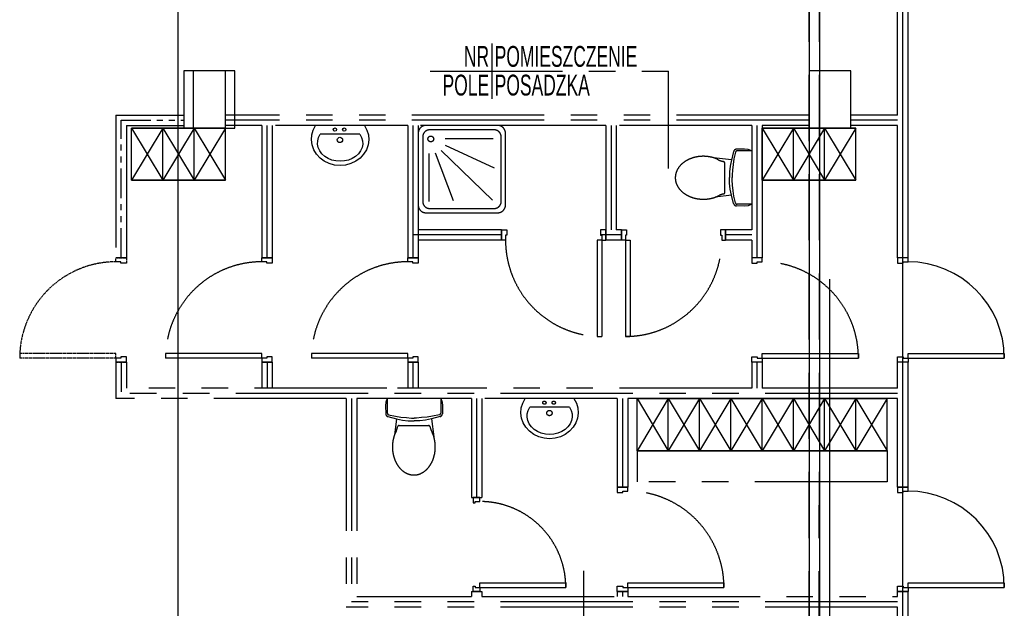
# Model space of a CAD drawing. Header units: millimetres. Extents: x 226749 to 325316, y -44191 to 40236.
# Tile 52 of 164: x 262759 to 272207, y 17242 to 22889. Entities that reach past the tile are written whole.
import ezdxf
from ezdxf.enums import TextEntityAlignment as Align

# ---------------------------------------------------------------- set-up
doc = ezdxf.new("R2010")
doc.units = ezdxf.units.MM
doc.header["$LTSCALE"] = 100
for name, pattern in [('DASHDOT', [25.4, 12.7, -6.35, 0, -6.35]), ('HIDDEN', [9.525, 6.35, -3.175]), ('PHANTOM', [12.7, 6.35, -1.27, 1.27, -1.27, 1.27, -1.27])]:
    doc.linetypes.add(name, pattern=pattern)
doc.layers.add('KG_BuildingAxis', color=4, linetype='DASHDOT')
doc.styles.add('wymiar', font='arial.ttf', dxfattribs={"width": 0.8})

msp = doc.modelspace()

# ---------------------------------------------------------------- linework, layer by layer
at = {"ltscale": 6}
for p, q in [((264278.43, 39436.07), (264278.43, -43390.58)), ((271233.43, 12780), (271233.43, 39436.07))]:
    msp.add_line(p, q, dxfattribs=at)
for p, q in [((271183.43, 21974.4), (271183.43, 34140)), ((271283.43, 20604.4), (271283.43, 34140)), ((271183.43, 20604.4), (271183.43, 21874.4)), ((271183.43, 19354.4), (271183.43, 19604.4)), ((271283.43, 18404.4), (271283.43, 19604.4)), ((271183.43, 18404.4), (271183.43, 19254.4)), ((271183.43, 17354.4), (271183.43, 17404.4)), ((271283.43, -6120), (271283.43, 17404.4)), ((271183.43, -6120), (271183.43, 17254.4))]:
    msp.add_line(p, q)
at = {"ltscale": 0.45}
for p, q in [((271233.43, 20604.4), (271233.43, 34140)), ((271233.43, 18404.4), (271233.43, 19604.4)), ((271233.43, -6120), (271233.43, 17404.4))]:
    msp.add_line(p, q, dxfattribs=at)
at = {"color": 1, "linetype": 'HIDDEN'}
for p, q in [((270333.43, 16010), (270333.43, 26920)), ((270432.27, 16010), (270433.43, 26920))]:
    msp.add_line(p, q, dxfattribs=at)
at = {"color": 9, "linetype": 'PHANTOM', "ltscale": 2}
for p, q in [((267290.61, 22661.57), (267290.61, 22128.37)), ((266698.15, 22394.97), (268985.5, 22394.97)), ((268985.5, 21459.95), (268985.5, 22394.97)), ((263683.43, 21974.4), (263683.43, 20604.4)), ((263683.43, 21974.4), (264333.43, 21974.4)), ((270333.43, 21974.4), (264733.43, 21974.4)), ((270333.43, 21924.4), (264733.43, 21924.4)), ((271183.43, 21974.4), (270733.43, 21974.4)), ((271183.43, 21924.4), (270733.43, 21924.4)), ((263783.43, 21874.4), (263783.43, 20604.4)), ((263783.43, 21874.4), (264333.43, 21874.4)), ((265083.43, 21874.4), (264733.43, 21874.4)), ((265083.43, 21874.4), (265083.43, 20604.4)), ((265133.43, 20604.4), (265133.43, 21874.4)), ((265183.43, 21874.4), (265183.43, 20604.4)), ((266483.43, 21874.4), (265183.43, 21874.4)), ((266483.43, 21874.4), (266483.43, 20604.4)), ((266533.43, 21874.4), (266533.43, 20604.4)), ((266583.43, 21874.4), (266583.43, 20874.4)), ((266583.43, 21874.4), (266583.43, 20604.4)), ((268383.43, 21874.4), (266583.43, 21874.4)), ((268383.43, 21874.4), (268383.43, 20874.4)), ((268433.43, 21874.4), (268433.43, 20874.4)), ((268483.43, 21874.4), (268483.43, 20874.4)), ((269783.43, 21874.4), (268483.43, 21874.4)), ((269783.43, 21874.4), (269783.43, 20874.4)), ((269833.43, 21874.4), (269833.43, 20604.4)), ((269883.43, 21874.4), (269883.43, 20604.4)), ((270333.43, 21874.4), (269883.43, 21874.4)), ((271183.43, 21874.4), (270733.43, 21874.4)), ((269712.9, 21647.46), (269637.52, 21646.18)), ((269749.44, 21644.25), (269712.9, 21647.46)), ((269783.43, 21630.72), (269749.44, 21644.25)), ((269589.58, 21543.23), (269415.73, 21564.89)), ((269589.58, 21543.23), (269576.75, 21485.27)), ((269610.31, 21624.65), (269589.44, 21542.61)), ((269613.45, 21553.09), (269606.01, 21500.66)), ((269628.13, 21618), (269613.45, 21553.09)), ((269783.43, 21630.72), (269644.06, 21630.72)), ((269783.43, 21630.72), (269783.43, 21118.08)), ((269525.73, 21233.05), (269525.42, 21512.21)), ((269576.75, 21485.27), (269568.97, 21429.45)), ((269606.01, 21500.66), (269600.6, 21446.71)), ((269568.97, 21429.45), (269568.97, 21374.4)), ((269568.97, 21319.35), (269568.97, 21374.4)), ((269600.6, 21446.71), (269595.7, 21399.35)), ((269595.7, 21399.35), (269595.7, 21374.4)), ((269595.7, 21349.46), (269595.7, 21374.4)), ((269576.75, 21263.54), (269568.97, 21319.35)), ((269589.57, 21205.58), (269576.75, 21263.54)), ((269600.6, 21302.1), (269595.7, 21349.46)), ((269606.01, 21248.14), (269600.6, 21302.1)), ((269589.57, 21205.58), (269432.09, 21185.95)), ((269610.31, 21124.15), (269589.44, 21206.2)), ((269613.45, 21195.72), (269606.01, 21248.14)), ((269628.13, 21130.81), (269613.45, 21195.72)), ((269712.9, 21101.34), (269637.52, 21102.63)), ((269783.43, 21118.08), (269644.06, 21118.08)), ((269749.44, 21104.55), (269712.9, 21101.34)), ((269783.43, 21118.08), (269749.44, 21104.55)), ((267383.43, 20824.4), (266533.43, 20824.4)), ((267383.43, 20874.4), (266583.43, 20874.4)), ((267383.43, 20874.4), (267383.43, 20774.4)), ((267383.43, 20874.4), (267433.43, 20874.4)), ((267383.43, 20774.4), (267383.43, 20874.4)), ((267433.43, 20821.4), (267421.43, 20821.4)), ((267421.43, 20821.4), (267421.43, 20774.4)), ((267433.43, 20874.4), (267433.43, 20821.4)), ((268383.43, 20874.4), (268333.43, 20874.4)), ((268333.43, 20874.4), (268333.43, 20821.4)), ((268533.43, 20824.4), (268333.43, 20824.4)), ((268333.43, 20821.4), (268345.43, 20821.4)), ((268345.43, 20821.4), (268345.43, 20774.4)), ((268383.43, 20874.4), (268383.43, 20774.4)), ((268383.43, 20774.4), (268383.43, 20874.4)), ((268533.43, 20874.4), (268483.43, 20874.4)), ((268533.43, 20874.4), (268533.43, 20774.4)), ((268533.43, 20874.4), (268583.43, 20874.4)), ((268533.43, 20774.4), (268533.43, 20874.4)), ((268583.43, 20821.4), (268571.43, 20821.4)), ((268571.43, 20821.4), (268571.43, 20774.4)), ((268583.43, 20874.4), (268583.43, 20821.4)), ((269533.43, 20874.4), (269483.43, 20874.4)), ((269483.43, 20874.4), (269483.43, 20821.4)), ((269483.43, 20821.4), (269495.43, 20821.4)), ((269495.43, 20821.4), (269495.43, 20774.4)), ((269783.43, 20874.4), (269533.43, 20874.4)), ((269533.43, 20874.4), (269533.43, 20774.4)), ((269533.43, 20774.4), (269533.43, 20874.4)), ((269783.43, 20824.4), (269533.43, 20824.4)), ((267383.43, 20774.4), (266583.43, 20774.4)), ((267421.43, 20774.4), (267383.43, 20774.4)), ((268345.43, 20774.4), (268300.43, 20774.4)), ((268300.43, 20774.4), (268300.43, 19850.4)), ((268345.43, 20774.4), (268345.43, 19850.4)), ((268345.43, 20774.4), (268383.43, 20774.4)), ((268533.43, 20774.4), (268383.43, 20774.4)), ((268571.43, 20774.4), (268533.43, 20774.4)), ((268571.43, 20774.4), (268571.43, 19850.4)), ((268571.43, 20774.4), (268616.43, 20774.4)), ((268616.43, 20774.4), (268616.43, 19850.4)), ((269495.43, 20774.4), (269533.43, 20774.4)), ((269783.43, 20774.4), (269533.43, 20774.4)), ((269783.43, 20774.4), (269783.43, 20604.4)), ((263783.43, 20604.4), (263683.43, 20604.4)), ((265183.43, 20604.4), (265083.43, 20604.4)), ((265083.43, 20566.4), (265083.43, 20604.4)), ((265083.43, 20604.4), (265183.43, 20604.4)), ((265183.43, 20604.4), (265183.43, 20554.4)), ((266583.43, 20604.4), (266483.43, 20604.4)), ((266483.43, 20566.4), (266483.43, 20604.4)), ((266483.43, 20604.4), (266583.43, 20604.4)), ((266583.43, 20604.4), (266583.43, 20554.4)), ((269883.43, 20604.4), (269783.43, 20604.4)), ((269783.43, 20604.4), (269783.43, 20554.4)), ((269883.43, 20604.4), (269783.43, 20604.4)), ((269883.43, 20566.4), (269883.43, 20604.4)), ((265130.43, 20566.4), (265083.43, 20566.4)), ((265130.43, 20554.4), (265130.43, 20566.4)), ((265183.43, 20554.4), (265130.43, 20554.4)), ((266530.43, 20566.4), (266483.43, 20566.4)), ((266530.43, 20554.4), (266530.43, 20566.4)), ((266583.43, 20554.4), (266530.43, 20554.4)), ((269783.43, 20554.4), (269836.43, 20554.4)), ((269836.43, 20554.4), (269836.43, 20566.4)), ((269836.43, 20566.4), (269883.43, 20566.4)), ((268300.43, 19850.4), (268345.43, 19850.4)), ((268616.43, 19850.4), (268571.43, 19850.4)), ((265083.43, 19687.4), (264159.43, 19687.4)), ((265083.43, 19642.4), (265083.43, 19687.4)), ((265183.43, 19654.4), (265130.43, 19654.4)), ((265130.43, 19654.4), (265130.43, 19642.4)), ((265183.43, 19604.4), (265183.43, 19654.4)), ((266483.43, 19687.4), (265559.43, 19687.4)), ((265559.43, 19687.4), (265559.43, 19642.4)), ((266483.43, 19642.4), (266483.43, 19687.4)), ((266583.43, 19654.4), (266530.43, 19654.4)), ((266530.43, 19654.4), (266530.43, 19642.4)), ((266583.43, 19604.4), (266583.43, 19654.4)), ((269783.43, 19604.4), (269783.43, 19654.4)), ((269783.43, 19654.4), (269836.43, 19654.4)), ((269836.43, 19654.4), (269836.43, 19642.4)), ((269883.43, 19642.4), (269883.43, 19687.4)), ((269883.43, 19687.4), (270807.43, 19687.4)), ((263783.43, 19604.4), (263683.43, 19604.4)), ((263683.43, 19604.4), (263683.43, 19254.4)), ((263783.43, 19604.4), (263783.43, 19354.4)), ((265083.43, 19642.4), (264159.43, 19642.4)), ((265130.43, 19642.4), (265083.43, 19642.4)), ((265083.43, 19642.4), (265083.43, 19604.4)), ((265083.43, 19604.4), (265083.43, 19354.4)), ((265183.43, 19604.4), (265083.43, 19604.4)), ((265083.43, 19604.4), (265183.43, 19604.4)), ((265133.43, 19604.4), (265133.43, 19354.4)), ((265183.43, 19604.4), (265183.43, 19354.4)), ((266483.43, 19642.4), (265559.43, 19642.4)), ((266530.43, 19642.4), (266483.43, 19642.4)), ((266483.43, 19642.4), (266483.43, 19604.4)), ((266483.43, 19604.4), (266483.43, 19354.4)), ((266583.43, 19604.4), (266483.43, 19604.4)), ((266483.43, 19604.4), (266583.43, 19604.4)), ((266533.43, 19604.4), (266533.43, 19354.4)), ((266583.43, 19604.4), (266583.43, 19354.4)), ((269883.43, 19604.4), (269783.43, 19604.4)), ((269783.43, 19604.4), (269783.43, 19354.4)), ((269883.43, 19604.4), (269783.43, 19604.4)), ((269833.43, 19604.4), (269833.43, 19354.4)), ((269836.43, 19642.4), (269883.43, 19642.4)), ((269883.43, 19642.4), (270807.43, 19642.4)), ((269883.43, 19642.4), (269883.43, 19604.4)), ((269883.43, 19604.4), (269883.43, 19354.4)), ((271183.43, 19304.4), (263733.43, 19304.4)), ((266283.43, 19354.4), (263783.43, 19354.4)), ((269783.43, 19354.4), (266383.43, 19354.4)), ((265893.43, 19254.4), (263683.43, 19254.4)), ((265893.43, 19254.4), (265893.43, 17254.4)), ((265943.43, 19254.4), (265943.43, 17304.4)), ((267093.43, 19254.4), (265993.43, 19254.4)), ((265993.43, 19254.4), (265993.43, 17354.4)), ((266273.58, 19220.41), (266270.37, 19183.87)), ((266270.37, 19183.87), (266271.65, 19108.49)), ((266287.11, 19254.4), (266273.58, 19220.41)), ((266287.11, 19254.4), (266287.11, 19115.03)), ((266799.75, 19254.4), (266287.11, 19254.4)), ((266799.75, 19254.4), (266799.75, 19115.03)), ((266799.75, 19254.4), (266813.28, 19220.41)), ((266813.28, 19220.41), (266816.49, 19183.88)), ((266816.49, 19183.88), (266815.21, 19108.49)), ((267093.43, 19254.4), (267093.43, 18304.4)), ((267143.43, 19254.4), (267143.43, 18304.4)), ((268493.43, 19254.4), (267193.43, 19254.4)), ((267193.43, 19254.4), (267193.43, 18304.4)), ((268493.43, 19254.4), (268493.43, 18404.4)), ((268543.43, 19254.4), (268543.43, 18404.4)), ((268593.43, 19254.4), (268593.43, 18404.4)), ((266299.84, 19099.1), (266364.74, 19084.42)), ((266787.03, 19099.11), (266722.12, 19084.43)), ((266293.18, 19081.28), (266375.23, 19060.41)), ((266374.61, 19060.54), (266354.98, 18903.06)), ((266364.74, 19084.42), (266417.17, 19076.98)), ((266374.61, 19060.54), (266432.57, 19047.72)), ((266402.08, 18996.7), (266681.23, 18996.39)), ((266417.17, 19076.98), (266471.13, 19071.57)), ((266432.57, 19047.72), (266488.38, 19039.94)), ((266471.13, 19071.57), (266518.49, 19066.67)), ((266488.38, 19039.94), (266543.43, 19039.94)), ((266518.49, 19066.67), (266543.43, 19066.67)), ((266568.38, 19066.67), (266543.43, 19066.67)), ((266598.48, 19039.94), (266543.43, 19039.94)), ((266615.74, 19071.57), (266568.38, 19066.67)), ((266654.3, 19047.72), (266598.48, 19039.94)), ((266669.69, 19076.98), (266615.74, 19071.57)), ((266712.26, 19060.55), (266654.3, 19047.72)), ((266722.12, 19084.43), (266669.69, 19076.98)), ((266793.68, 19081.28), (266711.64, 19060.41)), ((266712.26, 19060.55), (266733.92, 18886.7)), ((268683.43, 18754.4), (268683.43, 18454.4)), ((271083.43, 18454.4), (268683.43, 18454.4)), ((268493.43, 18404.4), (268593.43, 18404.4)), ((268493.43, 18404.4), (268493.43, 18354.4)), ((268593.43, 18404.4), (268493.43, 18404.4)), ((268493.43, 18354.4), (268546.43, 18354.4)), ((268546.43, 18354.4), (268546.43, 18366.4)), ((268546.43, 18366.4), (268593.43, 18366.4)), ((268593.43, 18366.4), (268593.43, 18404.4)), ((267093.43, 18304.4), (267193.43, 18304.4)), ((267110.93, 18304.4), (267110.93, 18254.4)), ((267175.93, 18304.4), (267110.93, 18304.4)), ((267110.93, 18254.4), (267128.93, 18254.4)), ((267128.93, 18254.4), (267128.93, 18266.4)), ((267128.93, 18266.4), (267175.93, 18266.4)), ((267175.93, 18266.4), (267175.93, 18304.4)), ((268170.3, 17600.89), (268170.3, 16722.74)), ((267175.93, 17442.4), (267175.93, 17487.4)), ((267175.93, 17487.4), (267999.93, 17487.4)), ((268593.43, 17442.4), (268593.43, 17487.4)), ((268593.43, 17487.4), (269517.43, 17487.4)), ((269517.43, 17487.4), (269517.43, 17442.4)), ((267093.43, 17404.4), (267093.43, 17354.4)), ((267093.43, 17404.4), (267193.43, 17404.4)), ((267110.93, 17404.4), (267110.93, 17454.4)), ((267110.93, 17454.4), (267128.93, 17454.4)), ((267175.93, 17404.4), (267110.93, 17404.4)), ((267128.93, 17454.4), (267128.93, 17442.4)), ((267128.93, 17442.4), (267175.93, 17442.4)), ((267175.93, 17442.4), (267999.93, 17442.4)), ((267175.93, 17442.4), (267175.93, 17404.4)), ((267193.43, 17404.4), (267193.43, 17354.4)), ((268493.43, 17404.4), (268493.43, 17454.4)), ((268493.43, 17454.4), (268546.43, 17454.4)), ((268493.43, 17404.4), (268493.43, 17354.4)), ((268493.43, 17404.4), (268593.43, 17404.4)), ((268593.43, 17404.4), (268493.43, 17404.4)), ((268543.43, 17404.4), (268543.43, 17354.4)), ((268546.43, 17454.4), (268546.43, 17442.4)), ((268546.43, 17442.4), (268593.43, 17442.4)), ((268593.43, 17442.4), (269517.43, 17442.4)), ((268593.43, 17442.4), (268593.43, 17404.4)), ((268593.43, 17404.4), (268593.43, 17354.4)), ((271183.43, 17304.4), (265943.43, 17304.4)), ((265993.43, 17354.4), (267093.43, 17354.4)), ((267193.43, 17354.4), (268493.43, 17354.4)), ((268593.43, 17354.4), (271183.43, 17354.4)), ((271183.43, 17254.4), (265893.43, 17254.4))]:
    msp.add_line(p, q, dxfattribs=at)
at = {"ltscale": 2}
for p, q in [((264423.43, 22400), (264423.43, 21850)), ((264823.43, 22400), (264423.43, 22400)), ((264823.43, 21850), (264823.43, 22400)), ((270333.43, 22400), (270333.43, 21850)), ((270733.43, 22400), (270333.43, 22400)), ((270733.43, 21850), (270733.43, 22400)), ((264423.43, 21850), (264823.43, 21850)), ((270333.43, 21850), (270733.43, 21850))]:
    msp.add_line(p, q, dxfattribs=at)
at = {"color": 9, "linetype": 'PHANTOM', "ltscale": 0.45}
for p, q in [((263733.43, 21924.4), (264333.43, 21924.4)), ((263733.43, 20604.4), (263733.43, 21924.4)), ((263733.43, 19604.4), (263733.43, 19304.4))]:
    msp.add_line(p, q, dxfattribs=at)
at = {"color": 9, "linetype": 'PHANTOM', "ltscale": 0.03}
for p, q in [((263683.43, 20566.4), (263683.43, 20604.4)), ((263683.43, 20604.4), (263783.43, 20604.4)), ((263783.43, 20604.4), (263783.43, 20554.4)), ((263730.43, 20566.4), (263683.43, 20566.4)), ((263730.43, 20554.4), (263730.43, 20566.4)), ((263783.43, 20554.4), (263730.43, 20554.4)), ((263683.43, 19687.4), (262759.43, 19687.4)), ((262759.43, 19687.4), (262759.43, 19642.4)), ((263683.43, 19642.4), (263683.43, 19687.4)), ((263783.43, 19654.4), (263730.43, 19654.4)), ((263730.43, 19654.4), (263730.43, 19642.4)), ((263783.43, 19604.4), (263783.43, 19654.4)), ((263683.43, 19642.4), (262759.43, 19642.4)), ((263730.43, 19642.4), (263683.43, 19642.4)), ((263683.43, 19642.4), (263683.43, 19604.4)), ((263683.43, 19604.4), (263783.43, 19604.4))]:
    msp.add_line(p, q, dxfattribs=at)
at = {"color": 7, "ltscale": 2}
for p, q in [((271283.43, 20604.4), (271183.43, 20604.4)), ((271283.43, 19604.4), (271183.43, 19604.4)), ((271183.43, 19354.4), (269883.43, 19354.4)), ((271183.43, 19254.4), (268593.43, 19254.4))]:
    msp.add_line(p, q, dxfattribs=at)
at = {"ltscale": 0.03}
for p, q in [((271183.43, 20604.4), (271183.43, 20554.4)), ((271283.43, 20604.4), (271183.43, 20604.4)), ((271283.43, 20566.4), (271283.43, 20604.4)), ((271183.43, 20554.4), (271236.43, 20554.4)), ((271236.43, 20554.4), (271236.43, 20566.4)), ((271236.43, 20566.4), (271283.43, 20566.4)), ((264159.43, 19687.4), (264159.43, 19642.4)), ((270807.43, 19687.4), (270807.43, 19642.4)), ((271183.43, 19604.4), (271183.43, 19654.4)), ((271183.43, 19654.4), (271236.43, 19654.4)), ((271236.43, 19654.4), (271236.43, 19642.4)), ((271283.43, 19642.4), (271283.43, 19687.4)), ((271283.43, 19687.4), (272207.43, 19687.4)), ((272207.43, 19687.4), (272207.43, 19642.4)), ((271283.43, 19604.4), (271183.43, 19604.4)), ((271236.43, 19642.4), (271283.43, 19642.4)), ((271283.43, 19642.4), (272207.43, 19642.4)), ((271283.43, 19642.4), (271283.43, 19604.4)), ((271183.43, 18404.4), (271183.43, 18354.4)), ((271283.43, 18404.4), (271183.43, 18404.4)), ((271183.43, 18354.4), (271236.43, 18354.4)), ((271236.43, 18354.4), (271236.43, 18366.4)), ((271236.43, 18366.4), (271283.43, 18366.4)), ((271283.43, 18366.4), (271283.43, 18404.4)), ((267999.93, 17487.4), (267999.93, 17442.4)), ((271283.43, 17442.4), (271283.43, 17487.4)), ((271283.43, 17487.4), (272207.43, 17487.4)), ((272207.43, 17487.4), (272207.43, 17442.4)), ((271183.43, 17404.4), (271183.43, 17454.4)), ((271183.43, 17454.4), (271236.43, 17454.4)), ((271283.43, 17404.4), (271183.43, 17404.4)), ((271236.43, 17454.4), (271236.43, 17442.4)), ((271236.43, 17442.4), (271283.43, 17442.4)), ((271283.43, 17442.4), (271283.43, 17404.4)), ((271283.43, 17442.4), (272207.43, 17442.4))]:
    msp.add_line(p, q, dxfattribs=at)
at = {"color": 7}
for p, q in [((271083.43, 18754.4), (271083.43, 18454.4)), ((271183.43, 18404.4), (271283.43, 18404.4)), ((271183.43, 17404.4), (271283.43, 17404.4))]:
    msp.add_line(p, q, dxfattribs=at)
at = {"color": 1}
for points in [[(264434.49, 35410), (264434.49, 26504.86), (270333.43, 26504.86), (270333.43, 13380)], [(264534.49, 35410), (264532.61, 26620), (270433.4, 26619.37), (270433.4, 13380)]]:
    msp.add_lwpolyline(points, dxfattribs=at)
at = {"ltscale": 2}
for points in [[(264333.43, 22400), (264333.43, 21850), (264733.43, 21850), (264733.43, 22400), (264333.43, 22400)], [(270333.43, 22400), (270333.43, 21850), (270733.43, 21850), (270733.43, 22400), (270333.43, 22400)]]:
    msp.add_lwpolyline(points, dxfattribs=at)
at = {"color": 9, "linetype": 'PHANTOM'}
msp.add_lwpolyline([(263833.43, 21850), (264133.43, 21350), (263833.43, 21350), (264133.43, 21350), (264133.43, 21850), (263833.43, 21850), (264133.43, 21850), (263833.43, 21350)], close=True, dxfattribs=at)
at = {"color": 9, "linetype": 'PHANTOM', "ltscale": 2}
for points in [[(264133.43, 21850), (264433.43, 21350), (264133.43, 21350), (264433.43, 21350), (264433.43, 21850), (264133.43, 21850), (264433.43, 21850), (264133.43, 21350)], [(264433.43, 21850), (264733.43, 21350), (264433.43, 21350), (264733.43, 21350), (264733.43, 21850), (264433.43, 21850), (264733.43, 21850), (264433.43, 21350)], [(269883.43, 21850), (270183.43, 21350), (269883.43, 21350), (270183.43, 21350), (270183.43, 21850), (269883.43, 21850), (270183.43, 21850), (269883.43, 21350)], [(270183.43, 21850), (270483.43, 21350), (270183.43, 21350), (270483.43, 21350), (270483.43, 21850), (270183.43, 21850), (270483.43, 21850), (270183.43, 21350)], [(270483.43, 21850), (270783.43, 21350), (270483.43, 21350), (270783.43, 21350), (270783.43, 21850), (270483.43, 21850), (270783.43, 21850), (270483.43, 21350)], [(268983.43, 19254.4), (268683.43, 18754.4), (268983.43, 18754.4), (268683.43, 18754.4), (268683.43, 19254.4), (268983.43, 19254.4), (268683.43, 19254.4), (268983.43, 18754.4)], [(269283.43, 19254.4), (268983.43, 18754.4), (269283.43, 18754.4), (268983.43, 18754.4), (268983.43, 19254.4), (269283.43, 19254.4), (268983.43, 19254.4), (269283.43, 18754.4)], [(269583.43, 19254.4), (269283.43, 18754.4), (269583.43, 18754.4), (269283.43, 18754.4), (269283.43, 19254.4), (269583.43, 19254.4), (269283.43, 19254.4), (269583.43, 18754.4)], [(269883.43, 19254.4), (269583.43, 18754.4), (269883.43, 18754.4), (269583.43, 18754.4), (269583.43, 19254.4), (269883.43, 19254.4), (269583.43, 19254.4), (269883.43, 18754.4)], [(270183.43, 19254.4), (269883.43, 18754.4), (270183.43, 18754.4), (269883.43, 18754.4), (269883.43, 19254.4), (270183.43, 19254.4), (269883.43, 19254.4), (270183.43, 18754.4)], [(270483.43, 19254.4), (270183.43, 18754.4), (270483.43, 18754.4), (270183.43, 18754.4), (270183.43, 19254.4), (270483.43, 19254.4), (270183.43, 19254.4), (270483.43, 18754.4)], [(270783.43, 19254.4), (270483.43, 18754.4), (270783.43, 18754.4), (270483.43, 18754.4), (270483.43, 19254.4), (270783.43, 19254.4), (270483.43, 19254.4), (270783.43, 18754.4)], [(271083.43, 19254.4), (270783.43, 18754.4), (271083.43, 18754.4), (270783.43, 18754.4), (270783.43, 19254.4), (271083.43, 19254.4), (270783.43, 19254.4), (271083.43, 18754.4)]]:
    msp.add_lwpolyline(points, close=True, dxfattribs=at)
at = {"color": 9, "linetype": 'PHANTOM', "ltscale": 2, "flags": 128}
for points in [[(266067.42, 21874.4), (266090.96, 21830.81), (266104.91, 21783.88), (266108.74, 21735.38), (266102.32, 21687.11), (266085.89, 21640.87), (266060.05, 21598.37), (266025.77, 21561.21), (265984.33, 21530.77), (265937.27, 21508.17), (265886.33, 21494.27), (265833.43, 21489.58), (265780.53, 21494.27), (265729.6, 21508.17), (265682.53, 21530.77), (265641.09, 21561.21), (265606.81, 21598.37), (265580.97, 21640.87), (265564.54, 21687.11), (265558.12, 21735.38), (265561.96, 21783.88), (265575.91, 21830.81), (265599.45, 21874.4)], [(266024.71, 21790.56), (266040.76, 21760.2), (266049.52, 21727.95), (266050.69, 21694.93), (266044.22, 21662.32), (266030.35, 21631.27), (266009.55, 21602.87), (265982.57, 21578.12), (265950.35, 21557.91), (265914.04, 21542.94), (265874.91, 21533.74), (265834.36, 21530.63), (265793.8, 21533.74), (265754.68, 21542.94), (265718.37, 21557.91), (265686.15, 21578.12), (265659.17, 21602.87), (265638.37, 21631.27), (265624.49, 21662.32), (265618.02, 21694.93), (265619.19, 21727.95), (265627.96, 21760.2), (265644.01, 21790.56)], [(268077.42, 19254.4), (268100.96, 19210.81), (268114.91, 19163.88), (268118.74, 19115.38), (268112.32, 19067.11), (268095.89, 19020.87), (268070.05, 18978.37), (268035.77, 18941.21), (267994.33, 18910.77), (267947.27, 18888.17), (267896.33, 18874.27), (267843.43, 18869.58), (267790.53, 18874.27), (267739.6, 18888.17), (267692.53, 18910.77), (267651.09, 18941.21), (267616.81, 18978.37), (267590.97, 19020.87), (267574.54, 19067.11), (267568.12, 19115.38), (267571.96, 19163.88), (267585.91, 19210.81), (267609.45, 19254.4)], [(268034.71, 19170.56), (268050.76, 19140.2), (268059.52, 19107.95), (268060.69, 19074.93), (268054.22, 19042.32), (268040.35, 19011.27), (268019.55, 18982.87), (267992.57, 18958.12), (267960.35, 18937.91), (267924.04, 18922.94), (267884.91, 18913.74), (267844.36, 18910.63), (267803.8, 18913.74), (267764.68, 18922.94), (267728.37, 18937.91), (267696.15, 18958.12), (267669.17, 18982.87), (267648.37, 19011.27), (267634.49, 19042.32), (267628.02, 19074.93), (267629.19, 19107.95), (267637.96, 19140.2), (267654.01, 19170.56)]]:
    msp.add_lwpolyline(points, dxfattribs=at)
at = {"color": 9, "linetype": 'PHANTOM', "ltscale": 2}
for points in [[(266067.42, 21874.4), (265599.45, 21874.4)], [(266024.71, 21790.56), (265644.01, 21790.56)], [(266840.74, 21748.12), (267302, 21748.12)], [(266840.74, 21686.47), (267311.75, 21469.08)], [(266684.82, 21605.36), (266684.82, 21144.62)], [(266746.54, 21611.85), (266918.7, 21154.36)], [(266805.01, 21634.56), (267295.5, 21157.6)], [(268077.42, 19254.4), (267609.45, 19254.4)], [(268034.71, 19170.56), (267654.01, 19170.56)]]:
    msp.add_lwpolyline(points, dxfattribs=at)
for points in [[(266657.88, 21036.9), (267346.49, 21036.9, 0.4142136), (267420.93, 21111.35), (267420.93, 21799.96, 0.4142136), (267346.49, 21874.4), (266657.88, 21874.4, 0.4142136), (266583.43, 21799.96), (266583.43, 21111.35, 0.4142136)], [(266693.38, 21078.17), (267313.13, 21078.17, 0.4142136), (267380.13, 21145.17), (267380.13, 21764.92, 0.4142136), (267313.13, 21831.92), (266693.38, 21831.92, 0.4142136), (266626.38, 21764.92), (266626.38, 21145.17, 0.4142136)]]:
    msp.add_lwpolyline(points, format="xyb", close=True, dxfattribs=at)
for centre, radius in [((265784.12, 21834.72), 15.62), ((265874.05, 21834.72), 15.62), ((265832.62, 21735.33), 25.43)]:
    msp.add_circle(centre, radius)
for centre, radius in [((266704.31, 21744.88), 27.55), ((267794.12, 19214.72), 15.62), ((267884.05, 19214.72), 15.62), ((267842.62, 19115.33), 25.43)]:
    msp.add_circle(centre, radius, dxfattribs=at)
for centre, radius, start, end in [((269638.01, 21617.6), 28.58, 90.978066, 165.724378), ((269294.05, 21301.9), 271.95, 110.575231, 130.999507), ((269317.64, 21242.67), 335.69, 93.057039, 110.791974), ((269319.55, 21230.66), 347.79, 75.946525, 93.265599), ((269332.39, 21277.33), 299.4, 66.400616, 76.161531), ((269545.8, 21704.57), 179.24, 238.537089, 259.094684), ((269644.06, 21614.39), 16.33, 89.999996, 167.249504), ((269246.58, 21355.84), 200.09, 130.875313, 155.970412), ((269508.74, 21512.19), 16.68, 0.062367, 79.094684), ((269210.93, 21372.65), 160.68, 156.268306, 185.348828), ((269220.11, 21375.15), 170.06, 185.899081, 213.89159), ((269265.35, 21406.04), 224.84, 213.994816, 237.199755), ((269306.56, 21468.18), 299.4, 237.012893, 256.161531), ((269319.4, 21514.85), 347.79, 255.946525, 273.265599), ((269321.31, 21502.84), 335.69, 273.057039, 290.791974), ((269342.01, 21449.12), 278.13, 290.733113, 298.548683), ((269539.46, 21066.11), 152.98, 100.328959, 114.951154), ((269509.04, 21233.03), 16.68, 280.328959, 0.062367), ((269638.01, 21131.2), 28.58, 194.275698, 269.021928), ((269644.06, 21134.41), 16.33, 192.750299, 269.999929), ((268345.43, 20774.4), 924, 180, 270), ((268571.43, 20774.4), 924, 270, 0), ((265083.43, 19642.4), 924, 90, 180), ((266483.43, 19642.4), 924, 90, 180), ((269883.43, 19642.4), 924, 0, 90), ((266300.23, 19108.98), 28.58, 180.978072, 255.724302), ((266303.44, 19115.03), 16.33, 180.000071, 257.249701), ((266783.42, 19115.03), 16.33, 282.750496, 0.000004), ((266786.63, 19108.98), 28.58, 284.275622, 359.021934), ((266402.06, 18980.01), 16.68, 89.937633, 169.671041), ((266681.22, 18979.71), 16.68, 10.905316, 89.937633), ((266671.87, 18792.28), 335.69, 159.208026, 176.942961), ((266618.15, 18812.98), 278.13, 151.451317, 159.266887), ((266235.14, 19010.43), 152.98, 335.048846, 349.671041), ((266873.6, 19016.78), 179.24, 190.905316, 211.462911), ((266446.36, 18803.36), 299.4, 13.838469, 23.599384), ((266683.88, 18790.37), 347.79, 176.734401, 194.053475), ((266399.68, 18790.52), 347.79, 356.734401, 14.053475), ((266411.7, 18788.61), 335.69, 339.208026, 356.942961), ((266637.21, 18777.53), 299.4, 193.838469, 212.987107), ((266575.06, 18736.32), 224.84, 212.800245, 236.005184), ((266470.93, 18765.02), 271.95, 319.000493, 339.424769), ((266544.18, 18691.08), 170.06, 236.10841, 264.100919), ((266541.68, 18681.9), 160.68, 264.651172, 293.731694), ((266524.87, 18717.55), 200.09, 294.029588, 319.124687), ((268593.43, 17442.4), 924, 0, 90), ((267175.93, 17442.4), 824, 0, 90)]:
    msp.add_arc(centre, radius, start, end, dxfattribs=at)
at = {"color": 9, "linetype": 'PHANTOM', "ltscale": 0.03}
msp.add_arc((263683.43, 19642.4), 924, 90, 180, dxfattribs=at)
at = {"ltscale": 0.03}
for centre in [(271283.43, 19642.4), (271283.43, 17442.4)]:
    msp.add_arc(centre, 924, 0, 90, dxfattribs=at)
at = {"layer": 'KG_BuildingAxis', "ltscale": 6}
for p, q in [((264278.43, 39436.07), (264278.43, -43390.58)), ((271233.43, 12780), (271233.43, 39436.07)), ((270533.43, 12780), (270533.43, 35980))]:
    msp.add_line(p, q, dxfattribs=at)

# ---------------------------------------------------------------- texts
at = {"color": 9, "linetype": 'PHANTOM', "ltscale": 2, "style": 'wymiar', "width": 0.6}
for tag, p in [('NR', (267263.95, 22536.95)), ('POLE', (267263.95, 22261.67))]:
    msp.add_attdef(tag, text='', height=199.95, dxfattribs=at).set_placement(p, align=Align.MIDDLE_RIGHT)
for tag, p in [('POMIESZCZENIE', (267317.27, 22536.95)), ('POSADZKA', (267317.27, 22261.67))]:
    msp.add_attdef(tag, text='', height=199.95, dxfattribs=at).set_placement(p, align=Align.MIDDLE_LEFT)

doc.saveas('drawing.dxf')
